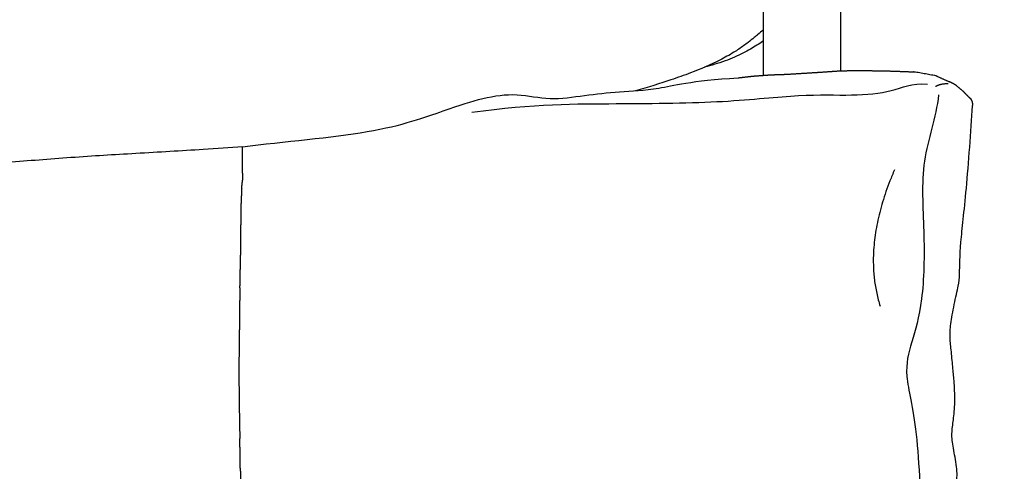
# Model space of a CAD drawing. Header units: millimetres. Extents: x -31695 to -21031, y -2517 to 7253.
# Tile 59 of 77: x -27334 to -26975, y 5079 to 5243. Entities that reach past the tile are written whole.
import ezdxf

# ---------------------------------------------------------------- set-up
doc = ezdxf.new("R2010")
doc.units = ezdxf.units.MM
doc.layers.add('2d', color=7, linetype='Continuous', true_color=0x000000)

msp = doc.modelspace()

# ---------------------------------------------------------------- linework, layer by layer
at = {"layer": '2d', "lineweight": -3}
msp.add_line((-27252.55, 5187.49), (-27252.55, 5197.07), dxfattribs=at)
for points, degree, knots in [([(-27034.49, 5432.39), (-27034.49, 5427.11), (-27034.49, 5421.77), (-27034.49, 5416.37), (-27034.49, 5410.84), (-27034.49, 5405.25), (-27034.49, 5399.6), (-27034.49, 5393.84), (-27034.49, 5388.01), (-27034.49, 5382.14), (-27034.49, 5376.15), (-27034.49, 5370.11), (-27034.49, 5364.03), (-27034.49, 5357.82), (-27034.49, 5351.57), (-27034.49, 5345.29), (-27034.49, 5338.89), (-27034.49, 5332.45), (-27034.49, 5325.98), (-27034.49, 5319.4), (-27034.49, 5312.79), (-27034.49, 5306.14), (-27034.49, 5299.39), (-27034.49, 5292.61), (-27034.49, 5285.81), (-27034.49, 5278.91), (-27034.49, 5271.98), (-27034.49, 5265.03), (-27034.49, 5257.98), (-27034.49, 5250.92), (-27034.49, 5243.83), (-27034.49, 5237.52), (-27034.49, 5231.2), (-27034.49, 5224.86)], 3, [0.000045, 0.000045, 0.000045, 0.000045, 1.845619, 1.845619, 1.845619, 3.734023, 3.734023, 3.734023, 5.665006, 5.665006, 5.665006, 7.637543, 7.637543, 7.637543, 9.650473, 9.650473, 9.650473, 11.70207, 11.70207, 11.70207, 13.790335, 13.790335, 13.790335, 15.913242, 15.913242, 15.913242, 18.068292, 18.068292, 18.068292, 20.25286, 20.25286, 20.25286, 22.199266, 22.199266, 22.199266, 22.199266]), ([(-27062.6, 5223.23), (-27062.6, 5230.11), (-27062.6, 5236.98), (-27062.6, 5243.83), (-27062.6, 5250.92), (-27062.6, 5257.98), (-27062.6, 5265.03), (-27062.6, 5271.98), (-27062.6, 5278.91), (-27062.6, 5285.81), (-27062.6, 5292.61), (-27062.6, 5299.39), (-27062.6, 5306.14), (-27062.6, 5312.79), (-27062.6, 5319.4), (-27062.6, 5325.98), (-27062.6, 5332.45), (-27062.6, 5338.89), (-27062.6, 5345.29), (-27062.6, 5351.57), (-27062.6, 5357.82), (-27062.6, 5364.03), (-27062.6, 5370.11), (-27062.6, 5376.15), (-27062.6, 5382.14), (-27062.6, 5388.01), (-27062.6, 5393.84), (-27062.6, 5399.6), (-27062.6, 5405.25), (-27062.6, 5410.84), (-27062.6, 5416.37), (-27062.6, 5417.02), (-27062.6, 5417.68), (-27062.6, 5418.34)], 3, [46.694753, 46.694753, 46.694753, 46.694753, 48.808134, 48.808134, 48.808134, 50.992702, 50.992702, 50.992702, 53.147752, 53.147752, 53.147752, 55.270659, 55.270659, 55.270659, 57.358924, 57.358924, 57.358924, 59.410521, 59.410521, 59.410521, 61.423451, 61.423451, 61.423451, 63.395988, 63.395988, 63.395988, 65.326971, 65.326971, 65.326971, 67.215375, 67.215375, 67.215375, 67.440714, 67.440714, 67.440714, 67.440714]), ([(-27252.55, 5197.07), (-27257.11, 5196.73), (-27262.06, 5196.39), (-27266.87, 5196.09), (-27274.87, 5195.58), (-27282.99, 5195.12), (-27291.4, 5194.63), (-27299.56, 5194.16), (-27306.92, 5193.72), (-27315.09, 5193.13), (-27323.12, 5192.56), (-27330.31, 5191.95), (-27338.29, 5191.39), (-27346.5, 5190.81), (-27355.51, 5190.31), (-27363.54, 5190.08), (-27363.61, 5190.07), (-27363.67, 5190.07), (-27363.74, 5190.07), (-27370.3, 5189.88), (-27386.17, 5189.69), (-27392.59, 5189.63), (-27402.54, 5189.53), (-27411.68, 5189.42), (-27421.85, 5189.21), (-27430.37, 5189.03), (-27440.73, 5188.73), (-27449.2, 5188.49), (-27458.58, 5188.23), (-27467.53, 5187.99), (-27477, 5187.82), (-27486.65, 5187.64), (-27496.84, 5187.55), (-27506.38, 5187.54), (-27515.36, 5187.53), (-27526.49, 5187.62), (-27535.55, 5187.8), (-27545.03, 5188), (-27554.09, 5188.29), (-27563.46, 5188.62), (-27573.6, 5188.98), (-27579.03, 5189.15), (-27589.05, 5189.64), (-27590.54, 5189.71), (-27592.03, 5189.79), (-27593.54, 5189.87), (-27599.57, 5190.21), (-27605.97, 5190.65), (-27612.08, 5191.12), (-27620.18, 5191.73), (-27626.83, 5192.29), (-27634.95, 5192.86), (-27642.99, 5193.42), (-27650.59, 5193.86), (-27658.61, 5194.31), (-27666.79, 5194.77), (-27674.83, 5195.22), (-27682.67, 5195.71), (-27690.76, 5196.22), (-27699.14, 5196.8), (-27706.67, 5197.38), (-27714.37, 5197.97), (-27723.46, 5198.74), (-27730.89, 5199.45), (-27731.56, 5199.52), (-27732.27, 5199.59), (-27733.02, 5199.66), (-27739.64, 5200.31), (-27748.65, 5201.27), (-27755.5, 5202.04), (-27760.91, 5202.65), (-27766.4, 5203.29), (-27772.19, 5204.03), (-27774.78, 5204.36), (-27777.43, 5204.71), (-27780.1, 5205.08), (-27788.05, 5206.18), (-27795.96, 5207.43), (-27804.02, 5208.98), (-27811.72, 5210.46), (-27819.18, 5212.16), (-27826.35, 5214.06), (-27830.67, 5215.21), (-27834.68, 5216.37), (-27838.51, 5217.56), (-27841.12, 5218.37), (-27843.9, 5219.28), (-27846.44, 5220.16), (-27850.46, 5221.56), (-27854.68, 5223.16), (-27858.55, 5224.89), (-27860.1, 5225.59), (-27861.64, 5226.32), (-27863.13, 5227.1), (-27865.37, 5228.27), (-27867.52, 5229.54), (-27869.59, 5230.95), (-27870.61, 5231.65), (-27871.61, 5232.38), (-27872.59, 5233.14), (-27873.38, 5233.75), (-27874.13, 5234.37), (-27874.86, 5234.99), (-27875.71, 5235.72), (-27876.49, 5236.42), (-27877.26, 5237.14), (-27877.95, 5237.78), (-27878.61, 5238.41), (-27879.27, 5239.05), (-27879.69, 5239.46), (-27880.11, 5239.88), (-27880.54, 5240.3), (-27880.62, 5240.39), (-27880.74, 5240.5), (-27880.87, 5240.63)], 3, [23.373728, 23.373728, 23.373728, 23.373728, 24.947239, 24.947239, 24.947239, 27.459539, 27.459539, 27.459539, 29.826773, 29.826773, 29.826773, 32.151947, 32.151947, 32.151947, 34.715664, 34.715664, 34.715664, 34.736153, 34.736153, 34.736153, 37.703861, 37.703861, 37.703861, 40.648565, 40.648565, 40.648565, 43.397835, 43.397835, 43.397835, 46.178592, 46.178592, 46.178592, 49.122806, 49.122806, 49.122806, 52.053073, 52.053073, 52.053073, 54.852096, 54.852096, 54.852096, 57.495925, 57.495925, 57.495925, 57.953541, 57.953541, 57.953541, 59.818909, 59.818909, 59.818909, 62.105155, 62.105155, 62.105155, 64.470138, 64.470138, 64.470138, 66.923176, 66.923176, 66.923176, 69.533951, 69.533951, 69.533951, 72.291757, 72.291757, 72.291757, 72.539341, 72.539341, 72.539341, 75.163787, 75.163787, 75.163787, 77.019231, 77.019231, 77.019231, 77.853623, 77.853623, 77.853623, 80.302263, 80.302263, 80.302263, 82.646339, 82.646339, 82.646339, 84.079879, 84.079879, 84.079879, 85.079906, 85.079906, 85.079906, 86.639599, 86.639599, 86.639599, 87.25758, 87.25758, 87.25758, 88.182621, 88.182621, 88.182621, 88.638049, 88.638049, 88.638049, 89.003377, 89.003377, 89.003377, 89.424157, 89.424157, 89.424157, 89.801729, 89.801729, 89.801729, 90.046428, 90.046428, 90.046428, 90.127094, 90.127094, 90.127094, 90.127094]), ([(-27062.6, 5239.82), (-27062.65, 5239.77), (-27062.72, 5239.71), (-27062.81, 5239.63), (-27063.23, 5239.26), (-27064.03, 5238.55), (-27064.76, 5237.93), (-27065.14, 5237.61), (-27065.54, 5237.27), (-27065.95, 5236.93), (-27066.65, 5236.36), (-27067.4, 5235.76), (-27068.18, 5235.16), (-27069.24, 5234.35), (-27070.38, 5233.53), (-27071.58, 5232.73), (-27072.18, 5232.33), (-27072.79, 5231.94), (-27073.41, 5231.55), (-27075.05, 5230.54), (-27076.74, 5229.6), (-27078.46, 5228.72), (-27081.82, 5227.01), (-27085.49, 5225.46), (-27089.2, 5224.04), (-27091.52, 5223.16), (-27093.93, 5222.3), (-27096.31, 5221.5), (-27100.09, 5220.22), (-27104.84, 5218.76), (-27109.2, 5217.5)], 3, [0.329199, 0.329199, 0.329199, 0.329199, 0.425248, 0.425248, 0.425248, 0.954964, 0.954964, 0.954964, 1.210588, 1.210588, 1.210588, 1.644074, 1.644074, 1.644074, 2.226298, 2.226298, 2.226298, 2.514201, 2.514201, 2.514201, 3.268691, 3.268691, 3.268691, 4.748215, 4.748215, 4.748215, 5.674299, 5.674299, 5.674299, 7.292622, 7.292622, 7.292622, 7.292622]), ([(-27062.6, 5235.78), (-27062.72, 5235.69), (-27062.84, 5235.6), (-27062.96, 5235.51), (-27063.63, 5235.02), (-27064.31, 5234.56), (-27065.01, 5234.1), (-27065.78, 5233.6), (-27066.56, 5233.13), (-27067.36, 5232.67), (-27068.26, 5232.15), (-27069.17, 5231.67), (-27070.1, 5231.2), (-27071.11, 5230.7), (-27072.15, 5230.22), (-27073.19, 5229.77), (-27074.31, 5229.29), (-27075.45, 5228.84), (-27076.59, 5228.42), (-27077.84, 5227.97), (-27079.1, 5227.55), (-27080.36, 5227.17), (-27081.6, 5226.78), (-27082.85, 5226.43), (-27084.11, 5226.09)], 3, [44.804369, 44.804369, 44.804369, 44.804369, 44.848955, 44.848955, 44.848955, 45.097217, 45.097217, 45.097217, 45.371965, 45.371965, 45.371965, 45.681039, 45.681039, 45.681039, 46.021183, 46.021183, 46.021183, 46.38624, 46.38624, 46.38624, 46.782726, 46.782726, 46.782726, 47.171743, 47.171743, 47.171743, 47.171743]), ([(-27071.77, 5222.25), (-27068.92, 5222.58), (-27066.07, 5222.9), (-27063.13, 5223.12), (-27060.19, 5223.33), (-27057.22, 5223.44), (-27054.26, 5223.54), (-27051.21, 5223.73), (-27048.17, 5223.91), (-27045.08, 5224.11), (-27041.99, 5224.3), (-27038.81, 5224.52), (-27035.63, 5224.74), (-27032.34, 5224.84), (-27029.04, 5224.95), (-27025.68, 5224.9), (-27022.32, 5224.84), (-27018.83, 5224.78), (-27015.35, 5224.71), (-27011.62, 5224.56), (-27007.9, 5224.41), (-27007.55, 5224.43), (-27007.21, 5224.45)], 2, [0.001007, 0.001007, 0.001007, 1, 1, 2, 2, 3, 3, 4, 4, 5, 5, 6, 6, 7, 7, 8, 8, 9, 9, 10, 10, 11, 11, 11]), ([(-27007.21, 5224.45), (-27003.53, 5223.78), (-26999.85, 5223.1), (-26999.61, 5223), (-26999.37, 5222.9), (-26999.33, 5222.84), (-26999.28, 5222.79), (-26997.08, 5221.8), (-26994.89, 5220.82)], 2, [0, 0, 0, 1, 1, 2, 2, 3, 3, 4, 4, 4]), ([(-27252.55, 5197.07), (-27237.44, 5199.04), (-27202.5, 5201.78), (-27177.25, 5211.02), (-27165.03, 5215.09), (-27152.23, 5216.88), (-27140.53, 5213.85), (-27127.9, 5215.94), (-27115.22, 5217.26), (-27101.57, 5217.72), (-27089.31, 5221.18), (-27071.77, 5222.25)], 3, [-18.431019, -18.431019, -18.431019, -18.431019, -16.393083, -14.343947, -12.294812, -10.245677, -8.196541, -6.147406, -4.098271, -2.049135, 0, 0, 0, 0]), ([(-27252.52, 5187.53), (-27252.53, 5187.51), (-27252.55, 5187.49), (-27252.53, 5186.23), (-27252.5, 5184.98)], 2, [0.9184541, 0.9184541, 0.9184541, 1, 1, 1.4168176, 1.4168176, 1.4168176]), ([(-27252.83, 5181.89), (-27252.96, 5178.87), (-27253.1, 5175.85), (-27253.13, 5172.8), (-27253.17, 5169.76), (-27253.23, 5166.7), (-27253.29, 5163.64), (-27253.28, 5160.58), (-27253.28, 5157.52)], 2, [0, 0, 0, 1, 1, 2, 2, 3, 3, 4, 4, 4]), ([(-27253.46, 5145.66), (-27253.52, 5142.61), (-27253.59, 5139.56), (-27253.63, 5136.5), (-27253.66, 5133.44), (-27253.68, 5130.39), (-27253.7, 5127.33), (-27253.75, 5124.28), (-27253.8, 5121.23), (-27253.81, 5118.16), (-27253.81, 5115.09), (-27253.81, 5112.04), (-27253.8, 5108.99), (-27253.76, 5105.92), (-27253.72, 5102.86), (-27253.68, 5099.82), (-27253.63, 5096.77), (-27253.57, 5093.73), (-27253.5, 5090.68)], 2, [0, 0, 0, 1, 1, 2, 2, 3, 3, 4, 4, 5, 5, 6, 6, 7, 7, 8, 8, 9, 9, 9]), ([(-27253.3, 5078.79), (-27253.25, 5075.73), (-27253.2, 5072.66), (-27253.14, 5069.61), (-27253.08, 5066.57), (-27252.99, 5063.53), (-27252.89, 5060.49), (-27252.84, 5057.44), (-27252.79, 5054.39), (-27252.69, 5051.35), (-27252.59, 5048.3), (-27252.49, 5045.25), (-27252.39, 5042.2), (-27252.27, 5039.18), (-27252.16, 5036.16), (-27252.07, 5033.12), (-27251.99, 5030.09), (-27251.86, 5027.06), (-27251.73, 5024.03), (-27251.59, 5020.99), (-27251.45, 5017.95), (-27251.34, 5014.93), (-27251.22, 5011.91), (-27251.1, 5008.88), (-27250.98, 5005.84), (-27250.83, 5002.82), (-27250.68, 4999.79), (-27250.51, 4996.76), (-27250.34, 4993.73)], 2, [0, 0, 0, 1, 1, 2, 2, 3, 3, 4, 4, 5, 5, 6, 6, 7, 7, 8, 8, 9, 9, 10, 10, 11, 11, 12, 12, 13, 13, 14, 14, 14])]:
    msp.add_open_spline(points, degree=degree, knots=knots, dxfattribs=at)
at = {"layer": '2d'}
for points, degree in [([(-27168.95, 5209.69), (-27146.28, 5212.82), (-27115.06, 5212.71), (-27075.38, 5213.21), (-27048.46, 5216.44), (-27029.82, 5215.63), (-27015.29, 5216.98), (-27008.57, 5220.41), (-27002.84, 5219.93)], 3), ([(-26999.93, 5219.05), (-26998.27, 5220.13), (-26995.3, 5220.17)], 2), ([(-26992.04, 5219.21), (-26992.45, 5219.55), (-26992.86, 5219.89), (-26993.9, 5220.38), (-26994.39, 5220.6), (-26994.89, 5220.82)], 5), ([(-26998.77, 5216.04), (-26999.62, 5207.63), (-27005.81, 5192.4), (-27003.69, 5166.49), (-27004.3, 5139.49), (-27008.83, 5125.43), (-27011.68, 5114.64), (-27006.26, 5096.22), (-27004.81, 5053.8), (-27001.89, 5013.59), (-27003.58, 4986.79), (-27003.66, 4971.65), (-27006.69, 4959.39), (-27010.04, 4945.66), (-26999.69, 4929.24), (-26998.21, 4914.84), (-26996.59, 4890.63), (-26995.5, 4871.17), (-27000.81, 4856.92), (-26995.2, 4844.49), (-26994.14, 4823.29), (-26993.44, 4798.9), (-26998.46, 4786.53), (-26997.63, 4774.09), (-26988.2, 4755.23), (-26988.21, 4731.72), (-26985.82, 4700.9), (-26986.84, 4683.58), (-26983.82, 4667.68), (-26977.42, 4652.9), (-26974.79, 4641.62)], 3), ([(-26986.34, 5212.01), (-26986.28, 5212.74), (-26986.29, 5213.43), (-26986.46, 5214), (-26986.88, 5214.42), (-26987.3, 5214.84)], 5), ([(-26998.91, 4990.77), (-26994.74, 4998.64), (-26991.04, 5003.56), (-26989.44, 5014.1), (-26989.22, 5016.35), (-26989.93, 5021.43), (-26990.4, 5026.88), (-26990.54, 5035.88), (-26990.36, 5041.74), (-26992.83, 5047.51), (-26993.88, 5052.58), (-26994.57, 5062.58), (-26993.9, 5068.74), (-26992.24, 5073.39), (-26991.76, 5079.41), (-26993.37, 5086.66), (-26994.12, 5092.14), (-26993.47, 5096.68), (-26992.66, 5102.63), (-26993.05, 5111.84), (-26993.5, 5115.73), (-26994.1, 5122.64), (-26994.67, 5127.5), (-26994.47, 5132.13), (-26993.13, 5139.5), (-26991.33, 5147.25), (-26991.07, 5149.38), (-26990.96, 5161.34), (-26988.67, 5179.06), (-26986.96, 5202.88), (-26986.34, 5212.01)], 3), ([(-27014.86, 5188.66), (-27026.93, 5160.7), (-27020.07, 5138.99)], 2), ([(-27253.46, 5145.66), (-27253.41, 5147.56), (-27253.37, 5149.46), (-27253.27, 5153.73), (-27253.27, 5155.63), (-27253.28, 5157.52)], 5), ([(-27253.3, 5078.79), (-27253.33, 5080.69), (-27253.36, 5082.6), (-27253.42, 5086.87), (-27253.46, 5088.78), (-27253.5, 5090.68)], 5)]:
    msp.add_open_spline(points, degree=degree, dxfattribs=at)
at = {"layer": '2d', "lineweight": -3}
for points in [[(-26992.04, 5219.21), (-26990.97, 5218.33), (-26989.9, 5217.44)], [(-26987.3, 5214.84), (-26988.6, 5216.14), (-26989.9, 5217.44)], [(-26987.39, 5214.91), (-26987.27, 5214.84), (-26987.15, 5214.76)], [(-27252.83, 5181.89), (-27252.66, 5183.43), (-27252.5, 5184.98)]]:
    msp.add_open_spline(points, degree=2, dxfattribs=at)

doc.saveas('drawing.dxf')
